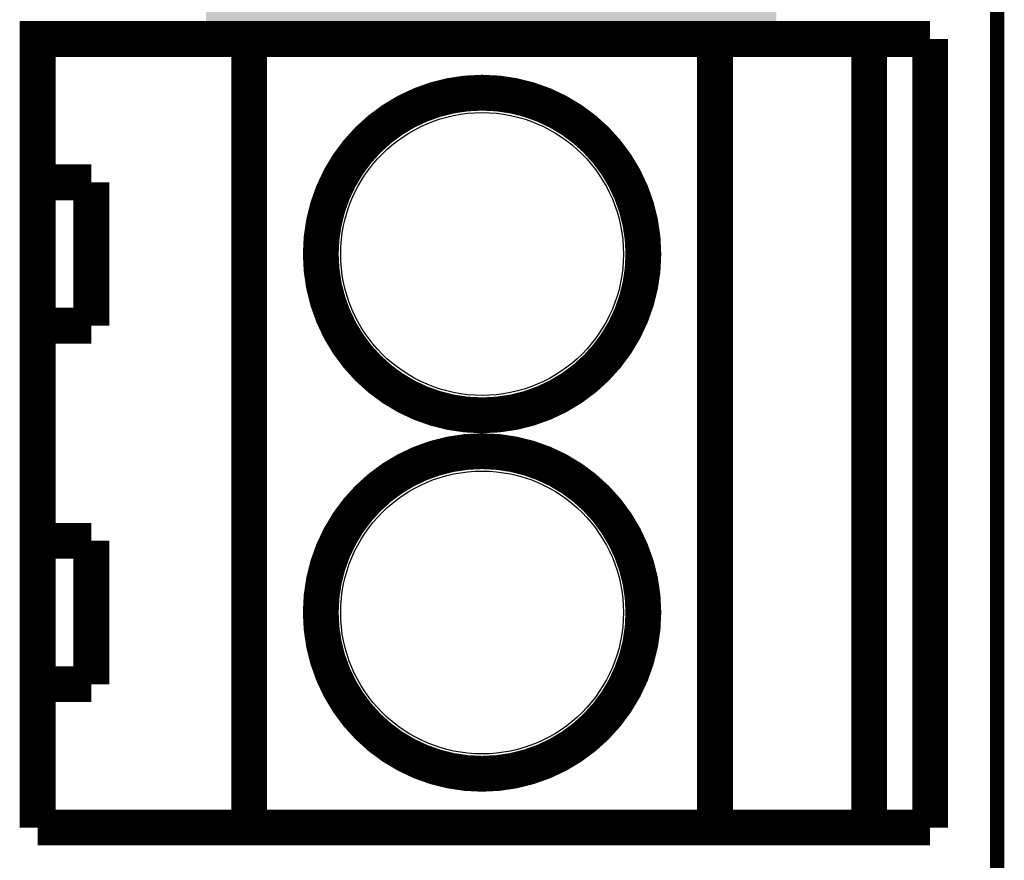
# Model space of a CAD drawing. Extents: x -52 to 48, y -3 to 57.
# Tile 95 of 96: x 41 to 48, y 38 to 44. Entities that reach past the tile are written whole.
import ezdxf

# ---------------------------------------------------------------- set-up
doc = ezdxf.new("R2010")
doc.units = 0
doc.layers.get('0').update_dxf_attribs({"linetype": 'CONTINUOUS'})
for name, color, linetype in [('CLICK_SHIELD_FOR_RED_PITAYA_008', 9, 'CONTINUOUS'), ('CLICK_SHIELD_FOR_RED_PITAYA_010', 11, 'CONTINUOUS'), ('CLICK_SHIELD_FOR_RED_PITAYA_012', 8, 'CONTINUOUS')]:
    doc.layers.add(name, color=color, linetype=linetype)

# ---------------------------------------------------------------- blocks, each defined once
blk = doc.blocks.new('ROUND_114')
blk.add_circle((0, 0), 1.002)

msp = doc.modelspace()

# ---------------------------------------------------------------- linework, layer by layer
at = {"layer": 'CLICK_SHIELD_FOR_RED_PITAYA_008', "const_width": 0.1016}
msp.add_lwpolyline([(47.84598, 5.81152), (47.84598, 48.4124)], dxfattribs=at)
at = {"layer": 'CLICK_SHIELD_FOR_RED_PITAYA_010', "const_width": 0.254}
for points in [[(41.0464, 38.481), (41.0464, 44.069), (47.371, 44.069)], [(42.545, 38.481), (42.545, 44.069)], [(45.847, 38.481), (45.847, 44.069)], [(46.9392, 38.481), (46.9392, 44.069)], [(47.371, 38.481), (47.371, 44.069)], [(41.0464, 43.053), (41.4274, 43.053)], [(41.4274, 42.037), (41.4274, 43.053)], [(41.0464, 42.037), (41.4274, 42.037)], [(41.0464, 40.513), (41.4274, 40.513)], [(41.4274, 39.497), (41.4274, 40.513)], [(41.0464, 39.497), (41.4274, 39.497)], [(41.0464, 38.481), (47.371, 38.481)]]:
    msp.add_lwpolyline(points, dxfattribs=at)
for points in [[(43.053, 42.545, 1), (45.339, 42.545, 1)], [(43.053, 40.005, 1), (45.339, 40.005, 1)]]:
    msp.add_lwpolyline(points, format="xyb", close=True, dxfattribs=at)
at = {"layer": 'CLICK_SHIELD_FOR_RED_PITAYA_010'}
for points in [[(42.2402, 44.196032), (42.240204, 44.45), (46.281308, 44.196032), (46.281312, 44.45)], [(46.281308, 44.196), (42.2402, 44.196032), (46.281308, 44.196), (46.281308, 44.196032)]]:
    msp.add_solid(points, dxfattribs=at)

# ---------------------------------------------------------------- block references
at = {"layer": 'CLICK_SHIELD_FOR_RED_PITAYA_012'}
for p in [(44.196, 42.545), (44.196, 40.005)]:
    msp.add_blockref('ROUND_114', p, dxfattribs=at)

doc.saveas('drawing.dxf')
